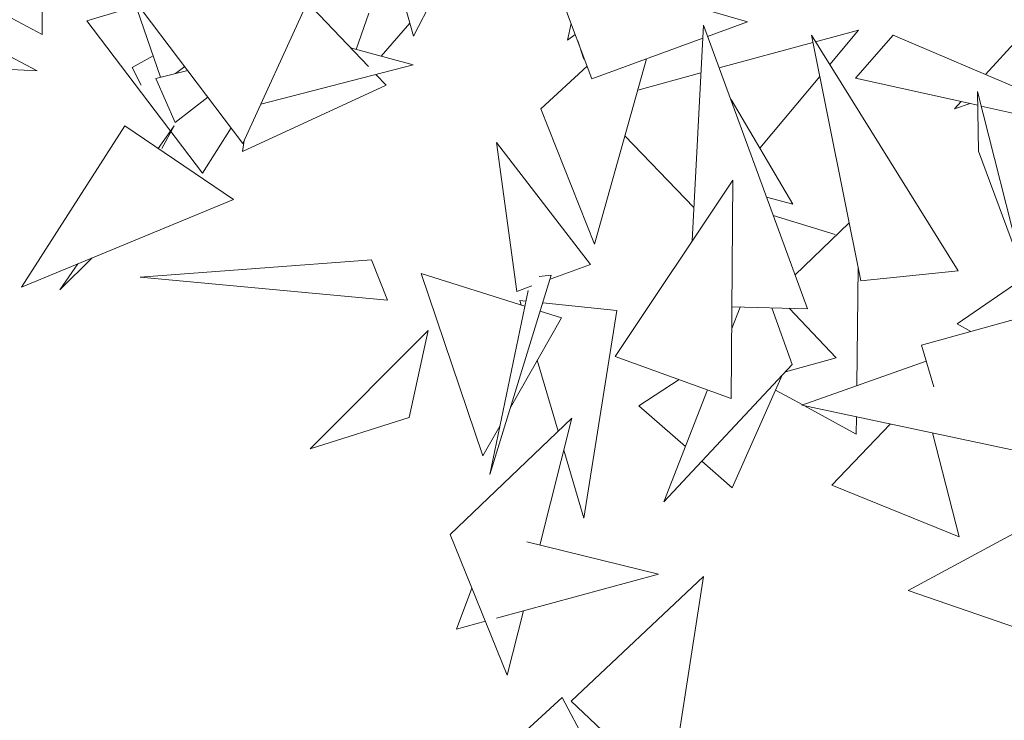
# Model space of a CAD drawing. Header units: metres. Extents: x -14.5 to 13.2, y -19 to 3.3.
# Tile 121 of 210: x 10.013 to 10.168, y 2.237 to 2.347. Entities that reach past the tile are written whole.
import ezdxf

# ---------------------------------------------------------------- set-up
doc = ezdxf.new("R2010")
doc.units = ezdxf.units.M
doc.layers.add('G-IMPT', color=7, linetype='Continuous', lineweight=5)
doc.layers.add('L-PLNT', color=7, linetype='Continuous', lineweight=5, true_color=0x005900)

# ---------------------------------------------------------------- blocks, each defined once
blk = doc.blocks.new('ÁRVORES ORNAMENTAIS - Pequeno e Médio Porte - Ipê-roxo-2870950-CORTE_CALÇADA')
at = {"layer": 'G-IMPT', "color": 253, "true_color": 0xaaaaaa}
for p, q in [((6.27656, 2.36597), (6.27668, 2.34443)), ((6.23253, 2.36138), (6.27587, 2.33874)), ((6.34318, 2.36017), (6.33486, 2.34418)), ((6.33486, 2.34418), (6.33066, 2.35943)), ((6.36282, 2.33748), (6.35608, 2.35557)), ((6.35608, 2.35557), (6.38723, 2.3464)), ((6.30813, 2.32735), (6.28874, 2.35296)), ((6.29524, 2.33772), (6.29106, 2.3499)), ((6.30813, 2.32735), (6.31819, 2.34937)), ((6.27039, 2.34774), (6.27668, 2.34443)), ((6.28366, 2.34656), (6.29141, 2.34887)), ((6.31899, 2.34864), (6.32781, 2.3394)), ((6.32786, 2.34776), (6.32589, 2.34209)), ((6.28366, 2.34656), (6.30182, 2.32268)), ((6.38099, 2.34412), (6.38723, 2.3464)), ((6.33431, 2.34619), (6.32979, 2.34103)), ((6.35959, 2.34615), (6.359, 2.34353)), ((6.37858, 2.31209), (6.38033, 2.3459)), ((6.39662, 2.30144), (6.38033, 2.3459)), ((6.39791, 2.34326), (6.40462, 2.34508)), ((6.40013, 2.3397), (6.40462, 2.34508)), ((6.36024, 2.34441), (6.359, 2.34353)), ((6.36062, 2.3434), (6.36156, 2.34056)), ((6.36282, 2.33748), (6.38023, 2.34384)), ((6.3828, 2.33917), (6.39749, 2.34315)), ((6.42025, 2.30737), (6.39726, 2.3443)), ((6.40501, 2.30579), (6.39726, 2.3443)), ((6.41008, 2.34434), (6.40419, 2.3376)), ((6.41008, 2.34434), (6.4325, 2.33473)), ((6.42456, 2.33813), (6.42962, 2.34367)), ((6.32501, 2.34233), (6.33484, 2.33965)), ((6.29409, 2.34106), (6.29079, 2.33923)), ((6.36325, 2.31154), (6.37143, 2.34062)), ((6.2497, 2.33997), (6.27587, 2.33874)), ((6.29217, 2.33647), (6.29079, 2.33923)), ((6.29948, 2.33877), (6.29448, 2.33754)), ((6.29901, 2.3394), (6.29755, 2.33829)), ((6.31095, 2.33352), (6.33484, 2.33965)), ((6.35484, 2.33279), (6.36209, 2.33945)), ((6.29448, 2.33754), (6.29752, 2.33062)), ((6.329, 2.33815), (6.3306, 2.33647)), ((6.37005, 2.33572), (6.37994, 2.3384)), ((6.38919, 2.32659), (6.39857, 2.33782)), ((6.40419, 2.3376), (6.42334, 2.33332)), ((6.3306, 2.33647), (6.30806, 2.3261)), ((6.42345, 2.32615), (6.42331, 2.33547)), ((6.43046, 2.30728), (6.42331, 2.33547)), ((6.30265, 2.33459), (6.29752, 2.33062)), ((6.3847, 2.33425), (6.39434, 2.31782)), ((6.4197, 2.33279), (6.42071, 2.33391)), ((6.35484, 2.33279), (6.36325, 2.31154)), ((6.4197, 2.33279), (6.42212, 2.33359)), ((6.42389, 2.3332), (6.43369, 2.331)), ((6.28964, 2.33009), (6.27343, 2.30483)), ((6.28964, 2.33009), (6.30667, 2.31856)), ((6.29736, 2.33012), (6.29487, 2.32655)), ((6.29541, 2.32655), (6.29736, 2.33012)), ((6.30182, 2.32268), (6.3063, 2.32977)), ((6.30834, 2.32781), (6.30806, 2.3261)), ((6.36803, 2.32853), (6.37885, 2.31732)), ((6.34791, 2.32749), (6.35107, 2.30415)), ((6.34791, 2.32749), (6.36265, 2.3084)), ((6.42345, 2.32615), (6.43046, 2.30728)), ((6.36647, 2.29396), (6.38493, 2.3216)), ((6.38467, 2.2874), (6.38493, 2.3216)), ((6.30667, 2.31856), (6.27343, 2.30483)), ((6.39434, 2.31782), (6.39022, 2.31891)), ((6.401, 2.31306), (6.39127, 2.31604)), ((6.39468, 2.30673), (6.40318, 2.31488)), ((6.28451, 2.30941), (6.27943, 2.30443)), ((6.42013, 2.2991), (6.43614, 2.31008)), ((6.28225, 2.30847), (6.27943, 2.30443)), ((6.32827, 2.30909), (6.29201, 2.3064)), ((6.3308, 2.30279), (6.32827, 2.30909)), ((6.35628, 2.30606), (6.36265, 2.3084)), ((6.40437, 2.28939), (6.40458, 2.30794)), ((6.3308, 2.30279), (6.29201, 2.3064)), ((6.33609, 2.30699), (6.35234, 2.30184)), ((6.33609, 2.30699), (6.34576, 2.27837)), ((6.35648, 2.30669), (6.34683, 2.27545)), ((6.35648, 2.30669), (6.35458, 2.30647)), ((6.42025, 2.30737), (6.40501, 2.30579)), ((6.35107, 2.30415), (6.35343, 2.30502)), ((6.35285, 2.30428), (6.34683, 2.27545)), ((6.35154, 2.30275), (6.35251, 2.30265)), ((6.35154, 2.30275), (6.35175, 2.30203)), ((6.35514, 2.30238), (6.36675, 2.30118)), ((6.38607, 2.3017), (6.38476, 2.29835)), ((6.38478, 2.30173), (6.39662, 2.30144)), ((6.39426, 2.29271), (6.39107, 2.30158)), ((6.40115, 2.29375), (6.39378, 2.30151)), ((6.35808, 2.30003), (6.35008, 2.28596)), ((6.35474, 2.30108), (6.35808, 2.30003)), ((6.36675, 2.30118), (6.36156, 2.26863)), ((6.41452, 2.29574), (6.43474, 2.30136)), ((6.42227, 2.29789), (6.42013, 2.2991)), ((6.31866, 2.27951), (6.33717, 2.29803)), ((6.3342, 2.28442), (6.33717, 2.29803)), ((6.41452, 2.29574), (6.41645, 2.2892)), ((6.36647, 2.29396), (6.38467, 2.2874)), ((6.40115, 2.29375), (6.39317, 2.29154)), ((6.35429, 2.29338), (6.35756, 2.28226)), ((6.39426, 2.29271), (6.37411, 2.27116)), ((6.41525, 2.29325), (6.39575, 2.28632)), ((6.38484, 2.2734), (6.39269, 2.29103)), ((6.3702, 2.28623), (6.37654, 2.29033)), ((6.38099, 2.28873), (6.37411, 2.27116)), ((6.39591, 2.28638), (6.39165, 2.2887)), ((6.3775, 2.27983), (6.3702, 2.28623)), ((6.43441, 2.27811), (6.39575, 2.28632)), ((6.40429, 2.28181), (6.39618, 2.28623)), ((6.40429, 2.28181), (6.40432, 2.2845)), ((6.3342, 2.28442), (6.31866, 2.27951)), ((6.34061, 2.26606), (6.35969, 2.2843)), ((6.34842, 2.28305), (6.34576, 2.27837)), ((6.35469, 2.26439), (6.35969, 2.2843)), ((6.40961, 2.28338), (6.40045, 2.27381)), ((6.41622, 2.28198), (6.42042, 2.26568)), ((6.35843, 2.27929), (6.36156, 2.26863)), ((6.38484, 2.2734), (6.38009, 2.27756)), ((6.40045, 2.27381), (6.42042, 2.26568)), ((6.43536, 2.26964), (6.41244, 2.25731)), ((6.34061, 2.26606), (6.34958, 2.24401)), ((6.35267, 2.26489), (6.37331, 2.25985)), ((6.34789, 2.25293), (6.37331, 2.25985)), ((6.35962, 2.23996), (6.38036, 2.25946)), ((6.37502, 2.22533), (6.38036, 2.25946)), ((6.34164, 2.25123), (6.34404, 2.25763)), ((6.43426, 2.24975), (6.41244, 2.25731)), ((6.34958, 2.24401), (6.35211, 2.25408)), ((6.34164, 2.25123), (6.34614, 2.25246)), ((6.35816, 2.24051), (6.33243, 2.21703)), ((6.36621, 2.22555), (6.35816, 2.24051)), ((6.37502, 2.22533), (6.35962, 2.23996))]:
    blk.add_line(p, q, dxfattribs=at)

msp = doc.modelspace()

# ---------------------------------------------------------------- block references
at = {"layer": 'L-PLNT', "color": 253, "true_color": 0xaaaaaa}
msp.add_blockref('ÁRVORES ORNAMENTAIS - Pequeno e Médio Porte - Ipê-roxo-2870950-CORTE_CALÇADA', (3.74032, 0), dxfattribs=at)

doc.saveas('drawing.dxf')
